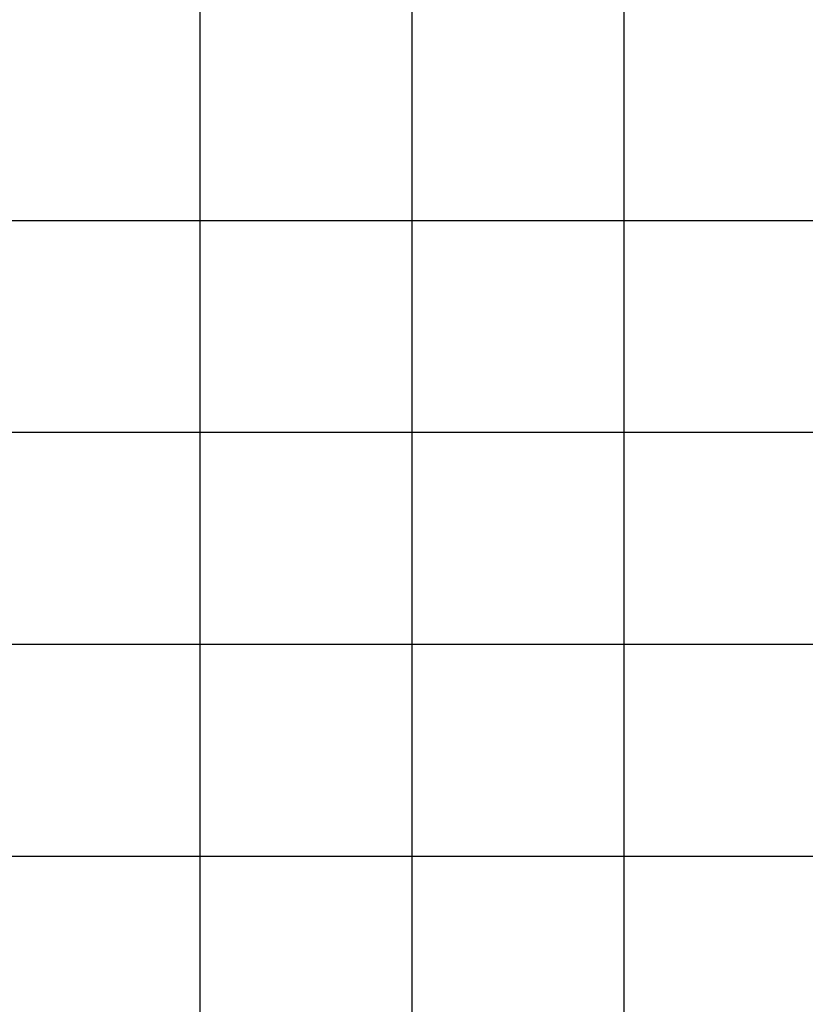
# Model space of a CAD drawing. Header units: millimetres. Extents: x 196436 to 199900, y 8705373 to 8708636.
# Tile 26 of 92: x 197215 to 197586, y 8706930 to 8707395. Entities that reach past the tile are written whole.
import ezdxf

# ---------------------------------------------------------------- set-up
doc = ezdxf.new("R2010")
doc.units = ezdxf.units.MM
doc.header["$LTSCALE"] = 5
doc.layers.add('MALHA', color=9, linetype='Continuous')

msp = doc.modelspace()

# ---------------------------------------------------------------- linework, layer by layer
at = {"layer": 'MALHA'}
for p, q in [((197300, 8708635.599), (197300, 8705384.785)), ((197300, 8708635.599), (197300, 8705384.785)), ((197400, 8708635.599), (197400, 8705384.785)), ((197400, 8708635.599), (197400, 8705384.785)), ((197500, 8708635.599), (197500, 8705384.785)), ((197500, 8708635.599), (197500, 8705384.785))]:
    msp.add_line(p, q, dxfattribs=at)
at = {"layer": 'MALHA', "color": 7}
for p, q in [((196441.61, 8707300), (199000, 8707300)), ((196441.61, 8707300), (199000, 8707300)), ((196441.61, 8707200), (199000, 8707200)), ((196441.61, 8707200), (199000, 8707200)), ((196441.61, 8707100), (199000, 8707100)), ((196441.61, 8707000), (199000, 8707000))]:
    msp.add_line(p, q, dxfattribs=at)

doc.saveas('drawing.dxf')
